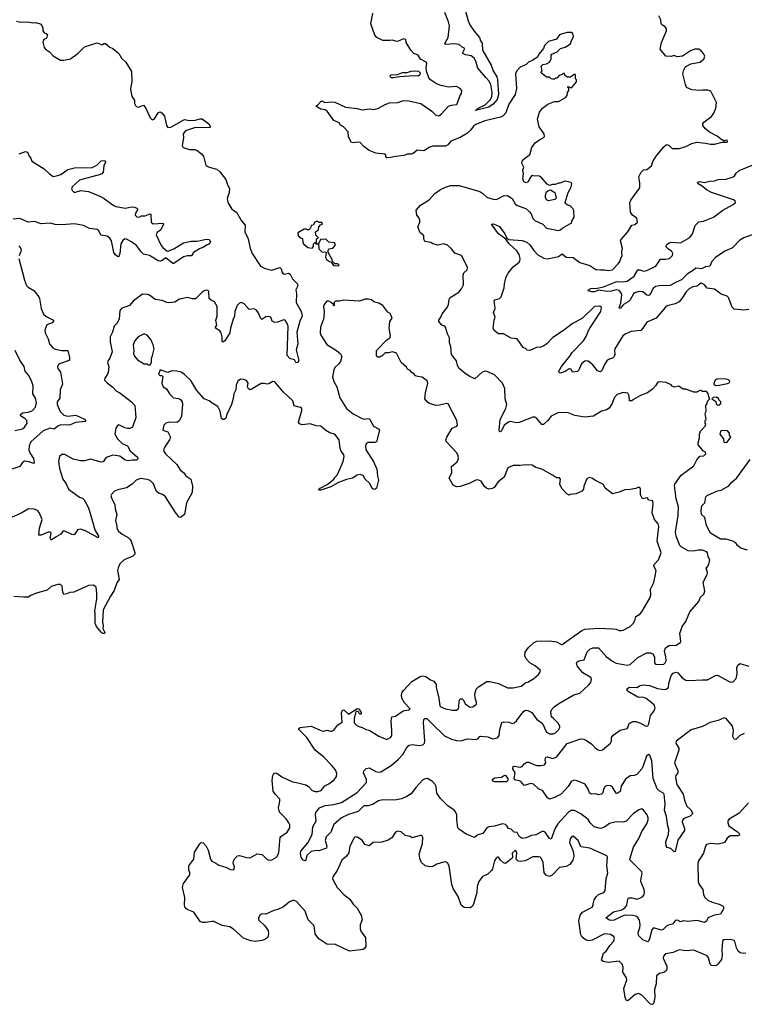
# Model space of a CAD drawing. Extents: x 2206940 to 2356632, y 511582 to 673215.
# Tile 118 of 228: x 2290925 to 2298310, y 559175 to 569207. Entities that reach past the tile are written whole.
import ezdxf

# ---------------------------------------------------------------- set-up
doc = ezdxf.new("R2010")
doc.units = 0

msp = doc.modelspace()

# ---------------------------------------------------------------- linework, layer by layer
at = {"layer": '0CON10XD'}
for points in [[(2295469, 569295), (2295496, 569196), (2295514, 569155), (2295555, 569090), (2295612, 569025), (2295622, 568992), (2295637, 568967), (2295643, 568895), (2295729, 568745), (2295749, 568685), (2295786, 568626), (2295795, 568595), (2295806, 568445), (2295791, 568395), (2295749, 568345), (2295706, 568315), (2295571, 568281), (2295598, 568305), (2295669, 568341), (2295719, 568391), (2295738, 568422), (2295739, 568465), (2295727, 568547), (2295707, 568585), (2295675, 568619), (2295593, 568713), (2295575, 568784), (2295555, 568816), (2295525, 568838), (2295470, 568850), (2295439, 568865), (2295462, 568915), (2295435, 568926), (2295403, 568953), (2295355, 568961), (2295260, 568955), (2295256, 568965), (2295290, 569025), (2295305, 569145), (2295296, 569185), (2295259, 569279)], [(2290893, 569193), (2290933, 569183), (2291004, 569184), (2291066, 569176), (2291088, 569178), (2291143, 569163), (2291160, 569125), (2291162, 569092), (2291174, 569074), (2291196, 569066), (2291208, 569055), (2291201, 569029), (2291193, 569017), (2291172, 569005), (2291162, 568978), (2291175, 568922), (2291187, 568907), (2291230, 568880), (2291265, 568840), (2291340, 568795), (2291376, 568794), (2291441, 568809), (2291520, 568865), (2291585, 568931), (2291715, 568972), (2291765, 568950), (2291784, 568966), (2291800, 568965), (2291845, 568928), (2291875, 568913), (2291935, 568864), (2291964, 568814), (2292008, 568775), (2292065, 568680), (2292069, 568575), (2292056, 568525), (2292054, 568495), (2292069, 568429), (2292094, 568385), (2292094, 568354), (2292104, 568334), (2292115, 568322), (2292135, 568317), (2292185, 568336), (2292209, 568305), (2292255, 568208), (2292275, 568188), (2292297, 568195), (2292339, 568261), (2292355, 568268), (2292375, 568259), (2292401, 568225), (2292420, 568130), (2292435, 568110), (2292465, 568113), (2292605, 568190), (2292655, 568181), (2292712, 568182), (2292765, 568197), (2292785, 568197), (2292853, 568145), (2292870, 568115), (2292862, 568108), (2292705, 568106), (2292615, 568075), (2292592, 568045), (2292593, 568005), (2292580, 567925), (2292590, 567905), (2292655, 567886), (2292710, 567885), (2292733, 567873), (2292779, 567839), (2292797, 567815), (2292821, 567721), (2292855, 567703), (2292934, 567684), (2292966, 567656), (2293025, 567578), (2293038, 567535), (2293062, 567485), (2293061, 567445), (2293040, 567385), (2293046, 567345), (2293088, 567278), (2293133, 567245), (2293185, 567159), (2293222, 567115), (2293221, 567045), (2293254, 566975), (2293274, 566875), (2293294, 566824), (2293378, 566695), (2293425, 566671), (2293496, 566656), (2293575, 566681), (2293594, 566665), (2293598, 566638), (2293609, 566619), (2293625, 566616), (2293665, 566624), (2293680, 566615), (2293706, 566566), (2293756, 566515), (2293758, 566495), (2293739, 566455), (2293746, 566415), (2293741, 566325), (2293791, 566241), (2293802, 566215), (2293805, 566185), (2293781, 566135), (2293750, 566025), (2293760, 565905), (2293741, 565845), (2293769, 565735), (2293755, 565710), (2293740, 565715), (2293725, 565742), (2293677, 565755), (2293651, 565785), (2293662, 566085), (2293649, 566119), (2293630, 566145), (2293615, 566149), (2293556, 566124), (2293522, 566122), (2293497, 566135), (2293486, 566176), (2293465, 566183), (2293435, 566180), (2293393, 566153), (2293382, 566162), (2293355, 566225), (2293338, 566248), (2293315, 566261), (2293264, 566254), (2293212, 566312), (2293185, 566324), (2293165, 566319), (2293142, 566295), (2293119, 566235), (2293113, 566185), (2293100, 566155), (2293072, 566065), (2293068, 566015), (2293015, 565936), (2292995, 565923), (2292989, 565929), (2292989, 565975), (2292978, 566018), (2292965, 566038), (2292922, 566065), (2292920, 566075), (2292933, 566095), (2292924, 566145), (2292936, 566185), (2292937, 566285), (2292911, 566331), (2292875, 566348), (2292856, 566365), (2292851, 566435), (2292845, 566448), (2292833, 566453), (2292805, 566446), (2292785, 566432), (2292715, 566364), (2292686, 566364), (2292635, 566377), (2292555, 566358), (2292505, 566329), (2292445, 566323), (2292425, 566324), (2292377, 566347), (2292305, 566356), (2292249, 566399), (2292227, 566407), (2292175, 566409), (2292085, 566344), (2292044, 566296), (2291995, 566277), (2291965, 566268), (2291947, 566245), (2291939, 566155), (2291915, 566112), (2291888, 566085), (2291870, 566025), (2291847, 565975), (2291848, 565925), (2291866, 565824), (2291842, 565758), (2291826, 565734), (2291821, 565715), (2291832, 565675), (2291826, 565614), (2291820, 565595), (2291792, 565555), (2291790, 565535), (2291815, 565507), (2291875, 565462), (2291913, 565423), (2291946, 565406), (2292066, 565315), (2292098, 565275), (2292108, 565155), (2292073, 565057), (2292047, 565043), (2292025, 565042), (2291995, 565050), (2291935, 565078), (2291925, 565076), (2291904, 565045), (2291894, 564985), (2291920, 564935), (2291970, 564890), (2292024, 564865), (2292052, 564815), (2292125, 564749), (2292131, 564735), (2292115, 564719), (2292075, 564721), (2292035, 564711), (2292000, 564720), (2291945, 564759), (2291875, 564771), (2291815, 564751), (2291796, 564734), (2291776, 564704), (2291755, 564698), (2291645, 564730), (2291585, 564711), (2291545, 564712), (2291471, 564731), (2291385, 564776), (2291355, 564776), (2291329, 564755), (2291321, 564705), (2291332, 564635), (2291366, 564525), (2291398, 564478), (2291424, 564425), (2291535, 564344), (2291565, 564332), (2291582, 564315), (2291627, 564235), (2291666, 564096), (2291691, 564011), (2291727, 563945), (2291725, 563927), (2291595, 564001), (2291544, 564016), (2291515, 564009), (2291488, 563965), (2291475, 563959), (2291455, 563961), (2291385, 563996), (2291365, 563996), (2291344, 563965), (2291295, 563939), (2291245, 563903), (2291235, 563925), (2291246, 563975), (2291236, 563986), (2291214, 563986), (2291145, 563954), (2291121, 563955), (2291128, 564025), (2291154, 564115), (2291124, 564185), (2291105, 564205), (2291075, 564219), (2291015, 564224), (2290948, 564182), (2290803, 564117)], [(2297317, 562757), (2297355, 562757), (2297379, 562745), (2297393, 562715), (2297394, 562655), (2297405, 562640), (2297485, 562637), (2297504, 562655), (2297512, 562675), (2297511, 562715), (2297497, 562775), (2297505, 562806), (2297545, 562830), (2297615, 562836), (2297658, 562862), (2297662, 562875), (2297652, 562955), (2297678, 563025), (2297714, 563076), (2297755, 563175), (2297845, 563279), (2297864, 563325), (2297896, 563354), (2297909, 563385), (2297892, 563475), (2297931, 563555), (2297933, 563575), (2297922, 563618), (2297944, 563646), (2297958, 563705), (2297942, 563735), (2297936, 563775), (2297927, 563787), (2297885, 563803), (2297839, 563801), (2297793, 563793), (2297736, 563796), (2297665, 563835), (2297651, 563851), (2297614, 563945), (2297607, 563985), (2297637, 564155), (2297640, 564245), (2297616, 564325), (2297598, 564462), (2297601, 564475), (2297665, 564568), (2297795, 564662), (2297827, 564723), (2297855, 564760), (2297896, 564764), (2297917, 564783), (2297915, 564800), (2297895, 564810), (2297840, 564875), (2297840, 564895), (2297853, 564947), (2297853, 564985), (2297863, 565015), (2297912, 565065), (2297918, 565085), (2297912, 565095), (2297912, 565125), (2297920, 565135), (2297912, 565195), (2297922, 565215), (2297918, 565275), (2297930, 565295), (2297935, 565320), (2297960, 565345), (2297953, 565353), (2297942, 565398), (2297925, 565420), (2297885, 565418), (2297865, 565430), (2297855, 565430), (2297827, 565413), (2297795, 565412), (2297715, 565442), (2297685, 565442), (2297642, 565472), (2297594, 565464), (2297575, 565472), (2297565, 565488), (2297512, 565512), (2297441, 565519), (2297427, 565513), (2297404, 565475), (2297375, 565442), (2297323, 565407), (2297252, 565378), (2297182, 565338), (2297165, 565323), (2297140, 565325), (2297138, 565375), (2297122, 565402), (2297075, 565408), (2297015, 565389), (2296984, 565355), (2296964, 565295), (2296932, 565248), (2296905, 565231), (2296853, 565217), (2296774, 565166), (2296685, 565159), (2296584, 565174), (2296515, 565201), (2296415, 565206), (2296341, 565169), (2296305, 565120), (2296275, 565092), (2296264, 565084), (2296245, 565084), (2296196, 565145), (2296175, 565157), (2296155, 565158), (2296016, 565104), (2295985, 565101), (2295925, 565113), (2295905, 565108), (2295864, 565075), (2295835, 565019), (2295825, 565009), (2295815, 565010), (2295810, 565025), (2295823, 565135), (2295878, 565245), (2295889, 565285), (2295873, 565345), (2295868, 565448), (2295845, 565503), (2295765, 565590), (2295685, 565623), (2295665, 565627), (2295635, 565614), (2295565, 565549), (2295506, 565576), (2295463, 565605), (2295405, 565653), (2295388, 565685), (2295375, 565730), (2295327, 565795), (2295319, 565875), (2295306, 565915), (2295304, 565965), (2295284, 566005), (2295266, 566075), (2295258, 566085), (2295226, 566096), (2295195, 566133), (2295196, 566145), (2295218, 566175), (2295231, 566209), (2295282, 566275), (2295296, 566305), (2295301, 566355), (2295312, 566378), (2295400, 566430), (2295428, 566465), (2295447, 566507), (2295443, 566605), (2295452, 566628), (2295485, 566660), (2295490, 566685), (2295426, 566806), (2295359, 566829), (2295325, 566872), (2295285, 566910), (2295245, 566923), (2295185, 566909), (2295135, 566924), (2295115, 566936), (2295055, 566948), (2295043, 566975), (2295042, 567005), (2295035, 567018), (2295006, 567036), (2294983, 567095), (2295003, 567145), (2295004, 567164), (2294997, 567185), (2294971, 567215), (2294966, 567265), (2295008, 567318), (2295099, 567371), (2295155, 567436), (2295215, 567478), (2295265, 567502), (2295315, 567517), (2295405, 567519), (2295615, 567455), (2295645, 567436), (2295690, 567395), (2295755, 567378), (2295785, 567374), (2295855, 567412), (2295897, 567417), (2295944, 567384), (2295975, 567331), (2295995, 567314), (2296082, 567282), (2296121, 567251), (2296138, 567228), (2296155, 567182), (2296175, 567160), (2296258, 567125), (2296295, 567084), (2296415, 567059), (2296438, 567065), (2296460, 567085), (2296533, 567127), (2296550, 567135), (2296552, 567155), (2296577, 567195), (2296572, 567262), (2296562, 567285), (2296535, 567312), (2296505, 567320), (2296487, 567335), (2296483, 567345), (2296516, 567445), (2296542, 567495), (2296552, 567535), (2296545, 567548), (2296485, 567563), (2296429, 567541), (2296415, 567542), (2296382, 567528), (2296355, 567528), (2296325, 567518), (2296300, 567530), (2296236, 567606), (2296216, 567616), (2296175, 567612), (2296145, 567620), (2296120, 567585), (2296106, 567554), (2296086, 567544), (2296064, 567554), (2296054, 567584), (2296060, 567635), (2296053, 567675), (2296062, 567705), (2296042, 567745), (2296048, 567775), (2296110, 567825), (2296125, 567830), (2296146, 567905), (2296178, 567952), (2296225, 567988), (2296260, 568005), (2296272, 568018), (2296270, 568045), (2296218, 568115), (2296202, 568195), (2296224, 568266), (2296254, 568306), (2296308, 568345), (2296375, 568373), (2296415, 568373), (2296488, 568415), (2296503, 568435), (2296508, 568465), (2296520, 568485), (2296520, 568505), (2296510, 568515), (2296512, 568528), (2296547, 568513), (2296598, 568575), (2296600, 568595), (2296590, 568605), (2296590, 568645), (2296585, 568650), (2296575, 568650), (2296537, 568623), (2296515, 568620), (2296503, 568623), (2296482, 568642), (2296478, 568658), (2296465, 568660), (2296455, 568650), (2296422, 568638), (2296398, 568612), (2296385, 568610), (2296375, 568600), (2296355, 568600), (2296343, 568603), (2296325, 568620), (2296295, 568620), (2296240, 568665), (2296240, 568675), (2296250, 568685), (2296240, 568735), (2296258, 568752), (2296295, 568758), (2296326, 568774), (2296342, 568805), (2296340, 568845), (2296347, 568855), (2296401, 568879), (2296435, 568912), (2296484, 568926), (2296539, 568961), (2296544, 568986), (2296568, 569035), (2296562, 569065), (2296546, 569076), (2296506, 569076), (2296445, 569061), (2296428, 569052), (2296395, 569008), (2296314, 568986), (2296274, 568945), (2296263, 568915), (2296217, 568855), (2296202, 568825), (2296156, 568794), (2296112, 568775), (2296088, 568752), (2296026, 568724), (2295991, 568685), (2295979, 568655), (2295989, 568505), (2295976, 568445), (2295909, 568345), (2295881, 568259), (2295851, 568229), (2295825, 568215), (2295665, 568175), (2295575, 568140), (2295554, 568126), (2295520, 568080), (2295489, 568051), (2295415, 568007), (2295320, 567970), (2295287, 567933), (2295265, 567918), (2295135, 567919), (2295105, 567908), (2295045, 567871), (2294975, 567878), (2294935, 567844), (2294915, 567836), (2294875, 567836), (2294844, 567824), (2294754, 567814), (2294707, 567803), (2294665, 567801), (2294658, 567805), (2294656, 567826), (2294648, 567838), (2294555, 567846), (2294488, 567875), (2294432, 567915), (2294395, 567957), (2294365, 567960), (2294325, 567951), (2294308, 567955), (2294277, 568015), (2294272, 568065), (2294226, 568116), (2294195, 568132), (2294180, 568155), (2294125, 568180), (2294060, 568275), (2294037, 568287), (2293995, 568296), (2293942, 568325), (2293965, 568341), (2293995, 568375), (2294005, 568379), (2294035, 568364), (2294105, 568371), (2294135, 568368), (2294245, 568316), (2294365, 568303), (2294415, 568290), (2294495, 568298), (2294535, 568291), (2294582, 568305), (2294648, 568342), (2294695, 568360), (2294780, 568365), (2294825, 568381), (2294875, 568384), (2295012, 568352), (2295126, 568276), (2295165, 568235), (2295195, 568229), (2295225, 568248), (2295295, 568326), (2295325, 568337), (2295375, 568342), (2295385, 568351), (2295412, 568428), (2295429, 568455), (2295430, 568485), (2295415, 568507), (2295376, 568526), (2295295, 568521), (2295216, 568536), (2295172, 568552), (2295113, 568593), (2295095, 568615), (2295071, 568681), (2295068, 568715), (2295073, 568763), (2295068, 568775), (2295010, 568805), (2294987, 568845), (2294943, 568863), (2294910, 568895), (2294862, 568975), (2294860, 569005), (2294835, 569012), (2294775, 568986), (2294755, 568987), (2294725, 568998), (2294696, 568996), (2294625, 568996), (2294565, 569024), (2294545, 569050), (2294502, 569165), (2294524, 569275)], [(2296670, 565935), (2296703, 565985), (2296718, 566035), (2296734, 566065), (2296848, 566235), (2296854, 566275), (2296839, 566289), (2296784, 566285), (2296662, 566165), (2296555, 566110), (2296468, 566042), (2296360, 565970), (2296296, 565905), (2296266, 565885), (2296235, 565872), (2296193, 565867), (2296125, 565838), (2296095, 565840), (2296085, 565852), (2296057, 565867), (2295994, 565954), (2295935, 565962), (2295856, 566006), (2295805, 566006), (2295760, 566040), (2295749, 566065), (2295760, 566145), (2295770, 566175), (2295753, 566225), (2295771, 566265), (2295759, 566345), (2295766, 566354), (2295815, 566368), (2295832, 566385), (2295864, 566475), (2295866, 566515), (2295882, 566588), (2295904, 566625), (2295955, 566690), (2296014, 566736), (2296022, 566748), (2296026, 566774), (2296014, 566815), (2295992, 566852), (2295912, 566922), (2295880, 566970), (2295806, 567025), (2295734, 567125), (2295755, 567126), (2295815, 567100), (2295869, 567025), (2295890, 566980), (2295909, 566969), (2296045, 566958), (2296095, 566940), (2296125, 566913), (2296166, 566855), (2296205, 566813), (2296265, 566776), (2296305, 566772), (2296385, 566787), (2296415, 566796), (2296455, 566821), (2296495, 566788), (2296565, 566784), (2296635, 566732), (2296735, 566701), (2296795, 566663), (2296845, 566657), (2296885, 566660), (2296925, 566652), (2296965, 566660), (2297025, 566718), (2297042, 566745), (2297050, 566775), (2297066, 566805), (2297063, 566845), (2297070, 566875), (2297049, 566955), (2297051, 566965), (2297122, 567045), (2297165, 567112), (2297195, 567120), (2297222, 567145), (2297214, 567184), (2297170, 567215), (2297150, 567245), (2297143, 567343), (2297153, 567367), (2297245, 567493), (2297244, 567545), (2297236, 567605), (2297258, 567652), (2297282, 567678), (2297318, 567682), (2297365, 567718), (2297379, 567761), (2297413, 567817), (2297485, 567908), (2297515, 567931), (2297525, 567934), (2297545, 567926), (2297575, 567896), (2297645, 567894), (2297715, 567916), (2297775, 567946), (2297825, 567959), (2297915, 567950), (2297965, 567939), (2298005, 567939), (2298085, 567960), (2298135, 567960), (2298140, 567965), (2298135, 567980), (2298113, 567977), (2298105, 567970), (2298095, 567980), (2298085, 567980), (2298032, 568022), (2297955, 568061), (2297914, 568095), (2297888, 568128), (2297887, 568145), (2297898, 568162), (2297975, 568222), (2297999, 568255), (2298019, 568305), (2298026, 568365), (2297968, 568478), (2297938, 568488), (2297882, 568488), (2297855, 568484), (2297775, 568491), (2297722, 568515), (2297710, 568545), (2297684, 568655), (2297693, 568695), (2297712, 568725), (2297765, 568756), (2297855, 568774), (2297898, 568805), (2297906, 568836), (2297895, 568862), (2297870, 568890), (2297845, 568906), (2297805, 568908), (2297760, 568890), (2297680, 568835), (2297625, 568829), (2297595, 568842), (2297565, 568833), (2297510, 568835), (2297452, 568905), (2297466, 568974), (2297517, 569095), (2297517, 569115), (2297502, 569135), (2297475, 569150), (2297464, 569164), (2297458, 569205), (2297440, 569245)], [(2294735, 568613), (2294715, 568613), (2294705, 568621), (2294702, 568635), (2294710, 568645), (2294775, 568649), (2294825, 568670), (2294875, 568668), (2294915, 568684), (2294945, 568687), (2294991, 568681), (2295007, 568665), (2295004, 568645), (2294985, 568631), (2294945, 568635), (2294794, 568626), (2294735, 568613)], [(2290920, 567840), (2290985, 567864), (2291006, 567856), (2291022, 567818), (2291039, 567795), (2291047, 567767), (2291175, 567687), (2291227, 567635), (2291265, 567611), (2291315, 567618), (2291345, 567629), (2291415, 567681), (2291485, 567696), (2291665, 567700), (2291711, 567725), (2291755, 567769), (2291792, 567772), (2291799, 567755), (2291781, 567719), (2291774, 567655), (2291762, 567638), (2291735, 567625), (2291535, 567571), (2291461, 567505), (2291454, 567485), (2291462, 567462), (2291475, 567451), (2291495, 567450), (2291547, 567467), (2291625, 567457), (2291740, 567410), (2291785, 567384), (2291877, 567317), (2291905, 567303), (2292004, 567286), (2292065, 567300), (2292095, 567298), (2292118, 567288), (2292128, 567275), (2292106, 567235), (2292103, 567215), (2292118, 567198), (2292144, 567196), (2292165, 567209), (2292205, 567208), (2292255, 567228), (2292262, 567225), (2292266, 567145), (2292285, 567126), (2292387, 567135), (2292392, 567125), (2292374, 567085), (2292363, 567067), (2292325, 567040), (2292316, 567015), (2292367, 566907), (2292385, 566885), (2292425, 566852), (2292435, 566850), (2292495, 566874), (2292595, 566934), (2292672, 566952), (2292735, 566950), (2292825, 566972), (2292856, 566966), (2292868, 566945), (2292850, 566915), (2292835, 566912), (2292799, 566891), (2292757, 566873), (2292696, 566834), (2292675, 566800), (2292635, 566801), (2292595, 566792), (2292495, 566723), (2292485, 566723), (2292415, 566780), (2292377, 566753), (2292355, 566746), (2292335, 566751), (2292249, 566805), (2292188, 566818), (2292167, 566837), (2292115, 566907), (2292065, 566943), (2292015, 566970), (2291995, 566974), (2291975, 566959), (2291956, 566925), (2291946, 566825), (2291935, 566796), (2291925, 566791), (2291901, 566811), (2291885, 566835), (2291862, 566955), (2291845, 566982), (2291815, 567002), (2291753, 567013), (2291731, 567055), (2291715, 567068), (2291635, 567081), (2291575, 567110), (2291485, 567127), (2291355, 567116), (2291285, 567121), (2291235, 567135), (2291145, 567128), (2291075, 567151), (2291010, 567145), (2290925, 567180), (2290858, 567175)], [(2298445, 567037), (2298304, 566985), (2298265, 566960), (2298188, 566882), (2298112, 566848), (2298015, 566785), (2297980, 566745), (2297957, 566695), (2297915, 566688), (2297875, 566670), (2297815, 566676), (2297793, 566655), (2297727, 566615), (2297670, 566555), (2297615, 566533), (2297555, 566498), (2297443, 566497), (2297405, 566488), (2297382, 566468), (2297348, 566405), (2297335, 566398), (2297315, 566400), (2297276, 566436), (2297235, 566437), (2297195, 566425), (2297181, 566415), (2297145, 566352), (2297126, 566334), (2297079, 566305), (2297045, 566266), (2297037, 566267), (2297034, 566275), (2297051, 566319), (2297061, 566405), (2297054, 566425), (2297035, 566447), (2297004, 566456), (2296955, 566440), (2296917, 566437), (2296825, 566451), (2296785, 566434), (2296755, 566433), (2296718, 566445), (2296722, 566455), (2296745, 566469), (2296810, 566470), (2296875, 566486), (2297012, 566538), (2297076, 566536), (2297117, 566543), (2297188, 566595), (2297225, 566659), (2297245, 566659), (2297285, 566645), (2297315, 566650), (2297408, 566695), (2297454, 566766), (2297505, 566766), (2297546, 566775), (2297579, 566805), (2297583, 566825), (2297570, 566845), (2297538, 566868), (2297511, 566895), (2297519, 566915), (2297544, 566935), (2297565, 566940), (2297658, 566935), (2297753, 566987), (2297782, 567025), (2297810, 567110), (2297845, 567147), (2297895, 567154), (2297995, 567195), (2298092, 567268), (2298197, 567325), (2298221, 567345), (2298215, 567363), (2298200, 567370), (2297975, 567447), (2297923, 567473), (2297881, 567511), (2297838, 567535), (2297837, 567553), (2297855, 567559), (2297905, 567547), (2297957, 567563), (2298005, 567566), (2298045, 567580), (2298125, 567583), (2298165, 567595), (2298205, 567609), (2298226, 567645), (2298259, 567671), (2298440, 567745)], [(2296315, 567362), (2296295, 567370), (2296284, 567394), (2296282, 567418), (2296295, 567452), (2296306, 567464), (2296335, 567472), (2296380, 567445), (2296392, 567388), (2296380, 567375), (2296315, 567362)], [(2293905, 566880), (2293920, 566895), (2293920, 566925), (2293935, 566940), (2293942, 566922), (2293955, 566920), (2293960, 566925), (2293950, 566935), (2293950, 566975), (2293970, 566985), (2293943, 567013), (2293940, 567045), (2293970, 567065), (2293973, 567097), (2293992, 567118), (2294010, 567125), (2294005, 567140), (2293975, 567140), (2293962, 567152), (2293945, 567152), (2293932, 567145), (2293916, 567114), (2293895, 567110), (2293887, 567083), (2293875, 567068), (2293865, 567062), (2293845, 567072), (2293825, 567073), (2293758, 567035), (2293764, 567004), (2293795, 566980), (2293808, 566978), (2293810, 566935), (2293821, 566921), (2293860, 566885), (2293905, 566880)], [(2290915, 566902), (2290938, 566875), (2290940, 566855), (2290918, 566802)], [(2294175, 566700), (2294180, 566705), (2294168, 566718), (2294135, 566720), (2294112, 566742), (2294110, 566765), (2294070, 566835), (2294068, 566855), (2294077, 566873), (2294115, 566880), (2294140, 566905), (2294140, 566925), (2294132, 566932), (2294075, 566940), (2294045, 566970), (2293992, 566968), (2293970, 566925), (2293972, 566872), (2294003, 566843), (2294048, 566838), (2294042, 566785), (2294052, 566765), (2294082, 566742), (2294098, 566738), (2294122, 566702), (2294175, 566700)], [(2290917, 566775), (2290975, 566553), (2290995, 566499), (2291012, 566482), (2291069, 566449), (2291119, 566385), (2291128, 566365), (2291143, 566265), (2291168, 566208), (2291193, 566183), (2291269, 566145), (2291269, 566135), (2291255, 566119), (2291203, 566097), (2291182, 566045), (2291185, 566015), (2291216, 565956), (2291228, 565905), (2291263, 565863), (2291285, 565849), (2291355, 565837), (2291415, 565838), (2291434, 565765), (2291432, 565745), (2291425, 565734), (2291325, 565698), (2291309, 565675), (2291313, 565653), (2291340, 565615), (2291360, 565495), (2291338, 565435), (2291335, 565352), (2291306, 565315), (2291307, 565285), (2291338, 565215), (2291375, 565178), (2291415, 565169), (2291497, 565177)], [(2298355, 566254), (2298305, 566249), (2298208, 566258), (2298187, 566277), (2298150, 566375), (2298135, 566391), (2298075, 566410), (2298005, 566461), (2297932, 566472), (2297905, 566506), (2297875, 566523), (2297865, 566522), (2297829, 566491), (2297785, 566485), (2297749, 566465), (2297717, 566435), (2297673, 566367), (2297645, 566334), (2297605, 566312), (2297525, 566293), (2297505, 566278), (2297413, 566167), (2297316, 566124), (2297277, 566063), (2297255, 566042), (2297155, 566029), (2297095, 566004), (2297071, 565985), (2296991, 565855), (2296986, 565835), (2296989, 565795), (2296983, 565775), (2296965, 565759), (2296925, 565744), (2296908, 565732), (2296882, 565688), (2296861, 565635), (2296845, 565620), (2296815, 565629), (2296765, 565692), (2296718, 565728), (2296705, 565731), (2296683, 565727), (2296655, 565704), (2296636, 565675), (2296624, 565635), (2296609, 565621), (2296560, 565615), (2296546, 565646), (2296525, 565651), (2296485, 565624), (2296435, 565607), (2296422, 565612), (2296420, 565625), (2296448, 565675), (2296532, 565778), (2296555, 565815), (2296670, 565935)], [(2295271, 564911), (2295268, 564925), (2295277, 564953), (2295333, 565045), (2295380, 565065), (2295388, 565075), (2295380, 565125), (2295293, 565293), (2295275, 565296), (2295205, 565278), (2295167, 565277), (2295095, 565300), (2295080, 565310), (2295053, 565345), (2295060, 565405), (2295084, 565504), (2295077, 565527), (2295025, 565566), (2294981, 565571), (2294959, 565579), (2294945, 565597), (2294921, 565611), (2294905, 565632), (2294877, 565647), (2294868, 565668), (2294812, 565715), (2294765, 565808), (2294725, 565822), (2294685, 565812), (2294648, 565812), (2294615, 565780), (2294605, 565780), (2294595, 565770), (2294575, 565770), (2294562, 565785), (2294560, 565835), (2294665, 565947), (2294697, 565965), (2294703, 565985), (2294691, 566065), (2294698, 566132), (2294720, 566165), (2294700, 566215), (2294676, 566226), (2294665, 566240), (2294626, 566296), (2294585, 566318), (2294535, 566332), (2294512, 566352), (2294475, 566360), (2294445, 566358), (2294385, 566340), (2294225, 566348), (2294185, 566338), (2294145, 566338), (2294130, 566325), (2294130, 566295), (2294125, 566290), (2294118, 566308), (2294100, 566325), (2294075, 566340), (2294055, 566340), (2294028, 566305), (2294020, 566285), (2294028, 566235), (2294024, 566175), (2294021, 566155), (2293990, 566075), (2293986, 566015), (2293993, 565993), (2294055, 565898), (2294155, 565838), (2294193, 565803), (2294207, 565775), (2294193, 565725), (2294174, 565696), (2294135, 565662), (2294125, 565640), (2294112, 565565), (2294125, 565520), (2294156, 565466), (2294188, 565355), (2294254, 565245), (2294325, 565191), (2294415, 565143), (2294435, 565138), (2294475, 565144), (2294491, 565141), (2294529, 565065), (2294580, 565040), (2294593, 565025), (2294562, 564905), (2294545, 564899), (2294475, 564899), (2294457, 564885), (2294450, 564865), (2294453, 564825), (2294531, 564705), (2294566, 564626), (2294571, 564555), (2294580, 564515), (2294561, 564435), (2294545, 564421), (2294525, 564426), (2294510, 564445), (2294495, 564483), (2294447, 564525), (2294425, 564562), (2294395, 564573), (2294365, 564566), (2294318, 564535), (2294255, 564524), (2294175, 564492), (2294095, 564448), (2293995, 564413), (2293970, 564415), (2293986, 564435), (2294059, 564471), (2294085, 564491), (2294126, 564525), (2294136, 564544), (2294165, 564573), (2294222, 564705), (2294231, 564755), (2294227, 564775), (2294202, 564812), (2294190, 564840), (2294180, 564925), (2294138, 564985), (2294085, 564999), (2294045, 565021), (2293995, 565067), (2293945, 565068), (2293885, 565091), (2293805, 565081), (2293775, 565090), (2293768, 565105), (2293800, 565225), (2293800, 565245), (2293788, 565255), (2293722, 565272), (2293708, 565325), (2293610, 565415), (2293525, 565518), (2293505, 565520), (2293465, 565498), (2293445, 565493), (2293415, 565502), (2293385, 565500), (2293285, 565439), (2293275, 565436), (2293256, 565446), (2293246, 565465), (2293253, 565505), (2293235, 565532), (2293205, 565542), (2293175, 565543), (2293149, 565525), (2293130, 565485), (2293126, 565435), (2293108, 565395), (2293102, 565348), (2293082, 565285), (2293036, 565185), (2293025, 565148), (2293010, 565135), (2292995, 565133), (2292983, 565145), (2292968, 565218), (2292943, 565265), (2292885, 565300), (2292857, 565325), (2292804, 565344), (2292729, 565429), (2292670, 565530), (2292605, 565592), (2292570, 565615), (2292525, 565627), (2292475, 565628), (2292435, 565612), (2292355, 565640), (2292340, 565595), (2292353, 565583), (2292372, 565582), (2292382, 565572), (2292372, 565505), (2292388, 565465), (2292422, 565445), (2292452, 565395), (2292494, 565354), (2292545, 565348), (2292565, 565336), (2292582, 565315), (2292585, 565290), (2292574, 565165), (2292551, 565119), (2292525, 565103), (2292456, 565106), (2292415, 565096), (2292394, 565075), (2292382, 565025), (2292435, 565008), (2292461, 564955), (2292452, 564925), (2292404, 564855), (2292391, 564825), (2292396, 564805), (2292411, 564785), (2292525, 564674), (2292562, 564622), (2292599, 564589), (2292619, 564559), (2292670, 564525), (2292685, 564455), (2292681, 564389), (2292625, 564285), (2292604, 564165), (2292565, 564136), (2292550, 564140), (2292514, 564185), (2292412, 564345), (2292382, 564368), (2292345, 564379), (2292319, 564399), (2292287, 564477), (2292255, 564511), (2292225, 564523), (2292155, 564532), (2292112, 564515), (2292071, 564475), (2292015, 564437), (2291925, 564418), (2291892, 564405), (2291857, 564365), (2291853, 564355), (2291859, 564335), (2291893, 564265), (2291898, 564225), (2291916, 564165), (2291902, 564105), (2291916, 564046), (2291914, 564025), (2291933, 563995), (2291968, 563965), (2292030, 563930), (2292051, 563911), (2292062, 563895), (2292099, 563779), (2292097, 563763), (2292079, 563741), (2291990, 563705), (2291945, 563662), (2291928, 563622), (2291923, 563595), (2291940, 563505), (2291915, 563468), (2291888, 563392), (2291850, 563335), (2291777, 563195), (2291768, 563068), (2291774, 563035), (2291771, 563005), (2291793, 562965), (2291785, 562953), (2291770, 562955), (2291755, 562968), (2291709, 563025), (2291694, 563055), (2291694, 563155), (2291689, 563185), (2291711, 563305), (2291710, 563365), (2291704, 563425), (2291678, 563445), (2291625, 563444), (2291475, 563374), (2291435, 563372), (2291405, 563358), (2291375, 563352), (2291364, 563374), (2291357, 563437), (2291342, 563452), (2291315, 563452), (2291245, 563432), (2291205, 563394), (2291105, 563369), (2291035, 563339), (2291015, 563322), (2290962, 563322), (2290865, 563332)], [(2292255, 565690), (2292267, 565713), (2292267, 565755), (2292280, 565785), (2292297, 565855), (2292286, 565896), (2292260, 565950), (2292225, 565993), (2292195, 566007), (2292133, 565975), (2292095, 565933), (2292080, 565890), (2292089, 565835), (2292086, 565805), (2292095, 565778), (2292125, 565743), (2292195, 565702), (2292225, 565700), (2292235, 565690), (2292255, 565690)], [(2290875, 565020), (2290955, 565039), (2290974, 565055), (2291000, 565095), (2290996, 565125), (2290978, 565145), (2290944, 565165), (2290934, 565175), (2290934, 565185), (2290955, 565200), (2291015, 565210), (2291055, 565226), (2291085, 565258), (2291096, 565304), (2291085, 565352), (2291060, 565395), (2291061, 565475), (2291046, 565526), (2291015, 565584), (2290982, 565625), (2290972, 565675), (2290927, 565737), (2290878, 565835)], [(2298015, 565480), (2298055, 565483), (2298140, 565500), (2298159, 565511), (2298162, 565525), (2298148, 565538), (2298126, 565544), (2298035, 565547), (2298015, 565537), (2298006, 565525), (2298000, 565495), (2298015, 565480)], [(2298035, 565280), (2298055, 565282), (2298070, 565295), (2298072, 565305), (2298070, 565315), (2298050, 565335), (2298050, 565345), (2298025, 565360), (2297992, 565358), (2297980, 565345), (2298018, 565318), (2298022, 565292), (2298035, 565280)], [(2291497, 565177), (2291585, 565136), (2291596, 565125), (2291596, 565114), (2291495, 565104), (2291433, 565077), (2291345, 565078), (2291315, 565065), (2291275, 565036), (2291235, 565044), (2291165, 565019), (2291037, 564905), (2291020, 564865), (2291019, 564825), (2291028, 564795), (2291064, 564735), (2291071, 564695), (2291066, 564684), (2291022, 564702), (2290975, 564709), (2290953, 564697), (2290925, 564655), (2290805, 564613)], [(2298105, 564900), (2298135, 564902), (2298172, 564955), (2298160, 564975), (2298160, 564995), (2298137, 565017), (2298078, 565022), (2298068, 565012), (2298062, 564985), (2298098, 564935), (2298100, 564905), (2298105, 564900)], [(2298081, 559731), (2298085, 559675), (2298077, 559633), (2298041, 559585), (2298025, 559572), (2298005, 559567), (2297975, 559572), (2297961, 559585), (2297945, 559650), (2297931, 559671), (2297795, 559726), (2297715, 559722), (2297645, 559730), (2297585, 559703), (2297505, 559690), (2297486, 559665), (2297484, 559645), (2297519, 559565), (2297520, 559535), (2297512, 559515), (2297498, 559502), (2297445, 559491), (2297415, 559465), (2297412, 559385), (2297393, 559325), (2297399, 559245), (2297385, 559185), (2297375, 559175), (2297355, 559176), (2297265, 559270), (2297235, 559287), (2297197, 559275), (2297126, 559214), (2297115, 559212), (2297105, 559218), (2297095, 559245), (2297083, 559335), (2297114, 559425), (2297109, 559445), (2297072, 559502), (2297076, 559555), (2297065, 559586), (2297034, 559614), (2296925, 559600), (2296873, 559613), (2296856, 559625), (2296874, 559695), (2296902, 559718), (2296942, 559778), (2296977, 559815), (2296986, 559846), (2296980, 559865), (2296945, 559887), (2296885, 559893), (2296760, 559830), (2296725, 559822), (2296699, 559829), (2296675, 559846), (2296655, 559864), (2296644, 559885), (2296625, 560025), (2296638, 560085), (2296661, 560115), (2296758, 560165), (2296769, 560181), (2296771, 560199), (2296780, 560240), (2296799, 560271), (2296825, 560293), (2296879, 560315), (2296891, 560335), (2296901, 560455), (2296920, 560515), (2296910, 560585), (2296916, 560675), (2296909, 560689), (2296735, 560766), (2296645, 560780), (2296615, 560843), (2296565, 560889), (2296553, 560885), (2296535, 560862), (2296529, 560825), (2296567, 560737), (2296573, 560685), (2296563, 560645), (2296531, 560599), (2296495, 560579), (2296425, 560569), (2296350, 560490), (2296325, 560477), (2296291, 560491), (2296271, 560515), (2296260, 560620), (2296240, 560665), (2296230, 560675), (2296215, 560679), (2296155, 560678), (2296075, 560638), (2296025, 560631), (2296005, 560635), (2295984, 560655), (2295992, 560715), (2295985, 560736), (2295975, 560744), (2295943, 560715), (2295949, 560675), (2295945, 560665), (2295875, 560611), (2295855, 560616), (2295824, 560645), (2295805, 560673), (2295792, 560675), (2295780, 560665), (2295764, 560636), (2295744, 560555), (2295732, 560538), (2295697, 560503), (2295643, 560477), (2295604, 560425), (2295586, 560375), (2295584, 560315), (2295551, 560195), (2295537, 560173), (2295515, 560160), (2295455, 560163), (2295425, 560185), (2295395, 560274), (2295342, 560355), (2295330, 560395), (2295302, 560585), (2295285, 560618), (2295265, 560627), (2295245, 560625), (2295175, 560604), (2295135, 560581), (2295105, 560577), (2295058, 560588), (2295018, 560625), (2295002, 560665), (2294997, 560705), (2295031, 560815), (2295034, 560874), (2295024, 560894), (2295005, 560896), (2294925, 560871), (2294904, 560884), (2294854, 560894), (2294812, 560932), (2294775, 560938), (2294755, 560928), (2294717, 560873), (2294681, 560849), (2294615, 560829), (2294526, 560824), (2294485, 560790), (2294442, 560805), (2294415, 560849), (2294365, 560880), (2294345, 560881), (2294335, 560872), (2294289, 560785), (2294281, 560719), (2294257, 560685), (2294207, 560643), (2294161, 560539), (2294116, 560475), (2294113, 560455), (2294162, 560365), (2294228, 560295), (2294288, 560248), (2294325, 560196), (2294365, 560155), (2294404, 560085), (2294414, 560035), (2294396, 559984), (2294394, 559944), (2294406, 559915), (2294450, 559855), (2294452, 559765), (2294440, 559745), (2294425, 559734), (2294285, 559718), (2294135, 559788), (2294075, 559784), (2294055, 559789), (2293975, 559842), (2293935, 559894), (2293925, 559975), (2293866, 560036), (2293834, 560125), (2293745, 560222), (2293716, 560236), (2293675, 560219), (2293615, 560168), (2293555, 560141), (2293515, 560130), (2293435, 560094), (2293395, 560098), (2293375, 560087), (2293359, 560055), (2293360, 560035), (2293422, 559975), (2293456, 559926), (2293462, 559895), (2293455, 559861), (2293430, 559840), (2293395, 559825), (2293325, 559815), (2293281, 559821), (2293205, 559849), (2293105, 559942), (2293065, 559964), (2292988, 559978), (2292905, 560018), (2292885, 560020), (2292820, 560010), (2292788, 560008), (2292765, 560019), (2292698, 560115), (2292630, 560140), (2292610, 560160), (2292604, 560185), (2292608, 560265), (2292585, 560365), (2292594, 560406), (2292658, 560495), (2292660, 560515), (2292649, 560545), (2292648, 560585), (2292699, 560655), (2292706, 560725), (2292761, 560809), (2292775, 560823), (2292795, 560820), (2292826, 560785), (2292846, 560745), (2292868, 560655), (2292884, 560635), (2292925, 560615), (2292954, 560594), (2293025, 560572), (2293075, 560548), (2293103, 560547), (2293112, 560555), (2293113, 560575), (2293102, 560615), (2293104, 560635), (2293118, 560662), (2293145, 560688), (2293165, 560691), (2293235, 560670), (2293275, 560667), (2293345, 560710), (2293395, 560702), (2293445, 560654), (2293465, 560643), (2293495, 560646), (2293533, 560667), (2293552, 560688), (2293567, 560723), (2293578, 560875), (2293585, 560886), (2293652, 560928), (2293678, 560975), (2293679, 561005), (2293668, 561025), (2293640, 561065), (2293573, 561133), (2293563, 561177), (2293577, 561245), (2293575, 561265), (2293527, 561315), (2293507, 561347), (2293497, 561455), (2293504, 561505), (2293515, 561526), (2293535, 561533), (2293545, 561530), (2293595, 561493), (2293705, 561441), (2293745, 561437), (2293842, 561412), (2293868, 561395), (2293904, 561355), (2293935, 561343), (2293965, 561344), (2293998, 561355), (2294035, 561400), (2294075, 561421), (2294129, 561461), (2294154, 561495), (2294157, 561527), (2294143, 561563), (2294107, 561607), (2294025, 561693), (2293936, 561766), (2293851, 561895), (2293769, 561975), (2293769, 561985), (2293785, 561996), (2293895, 562010), (2294005, 561961), (2294025, 561960), (2294055, 561969), (2294093, 561957), (2294105, 561959), (2294125, 561967), (2294168, 562022), (2294211, 562049), (2294206, 562144), (2294215, 562172), (2294227, 562177), (2294275, 562132), (2294343, 562177), (2294365, 562188), (2294380, 562185), (2294405, 562150), (2294405, 562130), (2294395, 562130), (2294380, 562145), (2294378, 562158), (2294352, 562158), (2294334, 562086), (2294332, 562042), (2294364, 562014), (2294415, 561997), (2294455, 561974), (2294485, 561967), (2294585, 561906), (2294665, 561874), (2294703, 561895), (2294716, 561915), (2294718, 561962), (2294710, 562065), (2294716, 562104), (2294755, 562111), (2294834, 562166), (2294888, 562175), (2294904, 562185), (2294845, 562247), (2294821, 562295), (2294815, 562325), (2294824, 562355), (2294835, 562372), (2294920, 562465), (2295005, 562515), (2295035, 562521), (2295065, 562514), (2295112, 562482), (2295147, 562467), (2295170, 562435), (2295170, 562405), (2295195, 562295), (2295207, 562217), (2295216, 562205), (2295265, 562187), (2295335, 562172), (2295375, 562173), (2295394, 562185), (2295401, 562199), (2295404, 562266), (2295415, 562288), (2295435, 562287), (2295445, 562279), (2295468, 562235), (2295515, 562203), (2295543, 562207), (2295570, 562225), (2295579, 562235), (2295580, 562255), (2295566, 562295), (2295564, 562335), (2295576, 562385), (2295600, 562410), (2295685, 562464), (2295715, 562465), (2295805, 562443), (2295895, 562399), (2295955, 562400), (2296035, 562416), (2296082, 562455), (2296105, 562459), (2296166, 562495), (2296211, 562535), (2296226, 562555), (2296231, 562575), (2296180, 562625), (2296125, 562655), (2296085, 562695), (2296073, 562725), (2296077, 562763), (2296109, 562811), (2296162, 562858), (2296194, 562876), (2296325, 562878), (2296395, 562870), (2296445, 562841), (2296455, 562841), (2296653, 562985), (2296683, 562997), (2296823, 563007), (2296972, 563002), (2297005, 562997), (2297035, 562983), (2297055, 562983), (2297075, 562988), (2297148, 563025), (2297177, 563055), (2297193, 563085), (2297204, 563126), (2297245, 563150), (2297266, 563174), (2297347, 563315), (2297356, 563345), (2297354, 563405), (2297387, 563473), (2297406, 563555), (2297410, 563595), (2297389, 563641), (2297390, 563655), (2297436, 563705), (2297461, 563775), (2297422, 563895), (2297440, 564045), (2297431, 564071), (2297396, 564116), (2297372, 564182), (2297381, 564275), (2297377, 564305), (2297335, 564312), (2297328, 564328), (2297316, 564336), (2297272, 564325), (2297253, 564365), (2297253, 564423), (2297245, 564440), (2297225, 564442), (2297205, 564432), (2297145, 564420), (2297092, 564418), (2297035, 564392), (2296965, 564378), (2296892, 564435), (2296875, 564472), (2296792, 564512), (2296756, 564536), (2296727, 564543), (2296705, 564530), (2296673, 564455), (2296672, 564425), (2296655, 564402), (2296595, 564378), (2296535, 564370), (2296525, 564363), (2296500, 564375), (2296449, 564429), (2296430, 564475), (2296438, 564525), (2296428, 564538), (2296395, 564540), (2296355, 564568), (2296245, 564628), (2296186, 564646), (2296147, 564667), (2296085, 564672), (2296026, 564664), (2295955, 564665), (2295899, 564641), (2295863, 564547), (2295800, 564500), (2295759, 564441), (2295741, 564429), (2295705, 564425), (2295681, 564435), (2295662, 564452), (2295628, 564505), (2295595, 564518), (2295575, 564515), (2295505, 564482), (2295415, 564451), (2295375, 564449), (2295343, 564465), (2295303, 564537), (2295329, 564595), (2295324, 564655), (2295385, 564704), (2295396, 564735), (2295394, 564765), (2295379, 564795), (2295271, 564911)], [(2298341, 563801), (2298274, 563824), (2298241, 563851), (2298225, 563878), (2298192, 563895), (2298125, 563914), (2298068, 563915), (2297965, 563977), (2297924, 564055), (2297907, 564135), (2297873, 564165), (2297870, 564205), (2297876, 564254), (2297907, 564285), (2297918, 564345), (2297931, 564359), (2297967, 564377), (2298035, 564408), (2298075, 564414), (2298152, 564458), (2298183, 564495), (2298235, 564539), (2298368, 564725)], [(2298351, 561229), (2298256, 561124), (2298157, 561063), (2298142, 561045), (2298141, 561025), (2298151, 560995), (2298249, 560925), (2298262, 560905), (2298260, 560900), (2298245, 560893), (2298165, 560892), (2298135, 560868), (2298111, 560829), (2298099, 560821), (2298045, 560808), (2297967, 560813), (2297925, 560804), (2297913, 560787), (2297894, 560715), (2297841, 560629), (2297836, 560605), (2297839, 560425), (2297850, 560395), (2297888, 560345), (2297894, 560295), (2297907, 560265), (2297939, 560235), (2297981, 560215), (2298055, 560195), (2298094, 560175), (2298101, 560155), (2298066, 560095), (2298005, 560083), (2297955, 560065), (2297942, 560055), (2297920, 560020), (2297905, 560009), (2297830, 560030), (2297735, 560018), (2297695, 560027), (2297655, 560016), (2297635, 560028), (2297607, 560033), (2297579, 559991), (2297525, 559978), (2297484, 559936), (2297465, 559931), (2297385, 559953), (2297366, 559934), (2297344, 559844), (2297335, 559819), (2297325, 559812), (2297274, 559834), (2297230, 559875), (2297228, 559912), (2297245, 559955), (2297248, 559985), (2297242, 560032), (2297225, 560060), (2297205, 560074), (2297175, 560080), (2297095, 560082), (2297066, 560074), (2296985, 560033), (2296965, 560029), (2296935, 560034), (2296900, 560055), (2296975, 560118), (2297061, 560139), (2297091, 560159), (2297111, 560185), (2297122, 560248), (2297130, 560260), (2297165, 560260), (2297215, 560246), (2297245, 560256), (2297274, 560275), (2297289, 560295), (2297294, 560315), (2297290, 560345), (2297254, 560425), (2297257, 560465), (2297270, 560505), (2297267, 560525), (2297145, 560644), (2297142, 560655), (2297181, 560775), (2297234, 560865), (2297265, 560937), (2297315, 561015), (2297331, 561055), (2297331, 561075), (2297320, 561105), (2297283, 561153), (2297265, 561166), (2297236, 561156), (2297176, 561115), (2297105, 561041), (2297075, 561031), (2297005, 561033), (2296935, 561016), (2296885, 560981), (2296845, 560966), (2296779, 560985), (2296739, 561025), (2296717, 561057), (2296645, 561115), (2296580, 561150), (2296545, 561150), (2296515, 561131), (2296410, 561015), (2296381, 560969), (2296342, 560858), (2296325, 560866), (2296279, 560929), (2296255, 560941), (2296185, 560901), (2296140, 560895), (2296085, 560870), (2296045, 560866), (2296016, 560885), (2295995, 560927), (2295965, 560929), (2295935, 560961), (2295905, 560968), (2295889, 560995), (2295875, 561009), (2295845, 561013), (2295765, 560992), (2295705, 560984), (2295687, 560973), (2295644, 560916), (2295595, 560901), (2295560, 560875), (2295475, 560908), (2295407, 560955), (2295389, 560975), (2295379, 561055), (2295381, 561105), (2295367, 561137), (2295353, 561153), (2295287, 561197), (2295213, 561273), (2295176, 561326), (2295168, 561395), (2295159, 561415), (2295131, 561445), (2295082, 561475), (2295056, 561474), (2295035, 561463), (2294963, 561385), (2294915, 561321), (2294865, 561288), (2294815, 561270), (2294765, 561260), (2294705, 561255), (2294625, 561259), (2294580, 561250), (2294520, 561210), (2294475, 561198), (2294433, 561197), (2294375, 561139), (2294275, 561108), (2294204, 561075), (2294125, 561008), (2294095, 560928), (2294047, 560883), (2294039, 560845), (2294056, 560785), (2294050, 560765), (2293975, 560738), (2293945, 560742), (2293895, 560734), (2293850, 560690), (2293842, 560648), (2293833, 560637), (2293813, 560645), (2293795, 560672), (2293786, 560715), (2293789, 560735), (2293861, 560819), (2293905, 560905), (2293913, 560985), (2293946, 561045), (2293938, 561105), (2293942, 561128), (2293982, 561178), (2294039, 561201), (2294125, 561211), (2294205, 561232), (2294365, 561332), (2294459, 561435), (2294460, 561465), (2294428, 561535), (2294431, 561555), (2294455, 561577), (2294485, 561585), (2294555, 561549), (2294585, 561541), (2294605, 561544), (2294710, 561610), (2294785, 561673), (2294828, 561722), (2294875, 561798), (2294895, 561814), (2294925, 561822), (2294995, 561811), (2295035, 561818), (2295051, 561835), (2295055, 561855), (2295041, 562045), (2295044, 562076), (2295055, 562088), (2295075, 562087), (2295121, 562041), (2295255, 561911), (2295325, 561876), (2295375, 561862), (2295425, 561861), (2295485, 561881), (2295576, 561874), (2295595, 561880), (2295613, 561905), (2295623, 561907), (2295695, 561900), (2295745, 561880), (2295795, 561891), (2295812, 561915), (2295817, 561975), (2295837, 562045), (2295855, 562054), (2295915, 562050), (2295945, 562037), (2295965, 562044), (2295988, 562065), (2296055, 562156), (2296078, 562172), (2296105, 562170), (2296145, 562148), (2296195, 562078), (2296234, 562055), (2296254, 562035), (2296295, 561947), (2296325, 561932), (2296365, 561932), (2296385, 561942), (2296415, 561971), (2296429, 561995), (2296430, 562005), (2296416, 562036), (2296366, 562086), (2296346, 562106), (2296337, 562155), (2296344, 562176), (2296372, 562205), (2296419, 562241), (2296572, 562328), (2296635, 562344), (2296723, 562427), (2296744, 562455), (2296752, 562485), (2296744, 562505), (2296665, 562553), (2296606, 562625), (2296598, 562652), (2296605, 562664), (2296625, 562674), (2296676, 562685), (2296709, 562765), (2296735, 562794), (2296765, 562807), (2296825, 562806), (2296907, 562717), (2296965, 562672), (2297005, 562652), (2297115, 562630), (2297145, 562638), (2297225, 562708), (2297317, 562757)], [(2298310, 561935), (2298265, 561914), (2298225, 561874), (2298206, 561876), (2298194, 561905), (2298199, 561965), (2298190, 562010), (2298125, 562086), (2298105, 562094), (2298043, 562067), (2297963, 562045), (2297885, 562005), (2297768, 561972), (2297616, 561855), (2297612, 561835), (2297643, 561785), (2297642, 561765), (2297600, 561635), (2297632, 561555), (2297631, 561535), (2297613, 561505), (2297610, 561485), (2297623, 561415), (2297687, 561315), (2297701, 561255), (2297724, 561195), (2297765, 561158), (2297782, 561125), (2297781, 561115), (2297758, 561092), (2297695, 561068), (2297680, 561050), (2297678, 561035), (2297700, 560965), (2297699, 560945), (2297632, 560848), (2297605, 560732), (2297595, 560730), (2297562, 560762), (2297525, 560772), (2297515, 560790), (2297511, 560835), (2297536, 560905), (2297542, 560955), (2297529, 560995), (2297518, 561088), (2297496, 561155), (2297503, 561215), (2297492, 561315), (2297480, 561330), (2297442, 561352), (2297422, 561372), (2297380, 561475), (2297368, 561655), (2297348, 561715), (2297335, 561721), (2297313, 561705), (2297276, 561595), (2297267, 561573), (2297215, 561517), (2297187, 561507), (2297145, 561503), (2297100, 561470), (2297055, 561397), (2297044, 561345), (2297015, 561322), (2297005, 561326), (2296968, 561388), (2296945, 561400), (2296916, 561404), (2296895, 561399), (2296885, 561387), (2296874, 561365), (2296869, 561331), (2296854, 561316), (2296825, 561309), (2296795, 561321), (2296748, 561318), (2296731, 561331), (2296719, 561369), (2296687, 561417), (2296605, 561453), (2296575, 561458), (2296546, 561444), (2296516, 561394), (2296444, 561315), (2296375, 561281), (2296325, 561267), (2296305, 561280), (2296255, 561350), (2296211, 561371), (2296160, 561420), (2296135, 561426), (2296065, 561404), (2296031, 561445), (2296015, 561454), (2295985, 561459), (2295975, 561461), (2295963, 561475), (2295974, 561535), (2295951, 561575), (2295955, 561598), (2295965, 561601), (2296025, 561590), (2296045, 561600), (2296065, 561624), (2296095, 561643), (2296115, 561643), (2296165, 561618), (2296195, 561610), (2296235, 561608), (2296274, 561616), (2296286, 561634), (2296279, 561665), (2296288, 561692), (2296305, 561697), (2296355, 561681), (2296395, 561694), (2296505, 561831), (2296645, 561880), (2296675, 561878), (2296703, 561863), (2296757, 561827), (2296789, 561789), (2296815, 561770), (2296835, 561762), (2296865, 561769), (2296947, 561835), (2296957, 561855), (2296957, 561895), (2296972, 561918), (2297045, 561968), (2297115, 561987), (2297124, 561996), (2297136, 562035), (2297152, 562048), (2297175, 562058), (2297205, 562058), (2297251, 562041), (2297305, 562008), (2297325, 562011), (2297338, 562032), (2297353, 562117), (2297390, 562165), (2297402, 562195), (2297390, 562225), (2297310, 562290), (2297275, 562304), (2297245, 562300), (2297225, 562305), (2297120, 562365), (2297114, 562385), (2297135, 562406), (2297215, 562402), (2297247, 562423), (2297275, 562430), (2297345, 562423), (2297425, 562393), (2297495, 562382), (2297512, 562385), (2297536, 562404), (2297541, 562445), (2297566, 562525), (2297585, 562549), (2297615, 562560), (2297633, 562553), (2297675, 562503), (2297715, 562479), (2297745, 562476), (2297885, 562483), (2297935, 562482), (2298015, 562526), (2298035, 562528), (2298155, 562464), (2298175, 562459), (2298195, 562462), (2298227, 562495), (2298236, 562544), (2298233, 562607), (2298245, 562630), (2298265, 562648), (2298355, 562619)], [(2295765, 561441), (2295745, 561454), (2295744, 561465), (2295765, 561482), (2295835, 561491), (2295865, 561509), (2295875, 561506), (2295899, 561475), (2295901, 561455), (2295885, 561442), (2295765, 561441)], [(2298325, 559697), (2298305, 559692), (2298269, 559699), (2298248, 559718), (2298231, 559751), (2298218, 559805), (2298205, 559826), (2298166, 559836), (2298106, 559834), (2298095, 559831), (2298086, 559814), (2298081, 559731)]]:
    msp.add_lwpolyline(points, dxfattribs=at)

doc.saveas('drawing.dxf')
